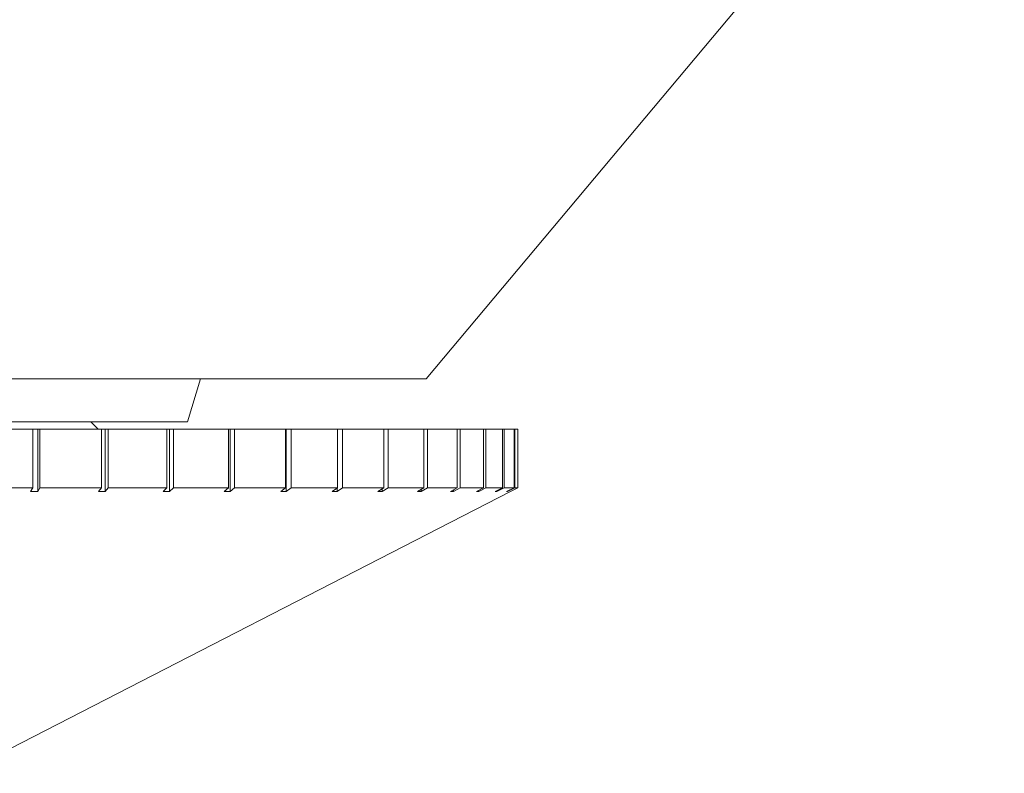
# Model space of a CAD drawing. Header units: inches. Extents: x -4 to 22.9, y -7.2 to 15.7.
# Tile 102 of 127: x 20.382 to 21.045, y -0.246 to 0.262. Entities that reach past the tile are written whole.
import ezdxf

# ---------------------------------------------------------------- set-up
doc = ezdxf.new("R2010")
doc.units = ezdxf.units.IN
doc.header["$MEASUREMENT"] = 0

msp = doc.modelspace()

# ---------------------------------------------------------------- linework, layer by layer
at = {"color": 7, "linetype": 'Continuous', "lineweight": 15}
for p, q in [((20.65595, 0.01987), (21.04529, 0.48387)), ((19.83464, 0.01987), (20.65595, 0.01987)), ((20.49529, -0.00913), (20.50422, 0.01987)), ((19.99529, -0.00913), (20.49529, -0.00913)), ((20.43529, -0.01413), (20.43029, -0.00913)), ((20.34842, -0.01413), (20.3913, -0.01413)), ((20.3913, -0.01413), (20.3913, -0.0535)), ((20.39451, -0.01413), (20.3913, -0.01413)), ((20.39451, -0.05606), (20.39451, -0.01413)), ((20.39451, -0.01413), (20.39605, -0.01413)), ((20.39605, -0.01413), (20.39605, -0.0535)), ((20.39605, -0.01413), (20.43748, -0.01413)), ((20.43748, -0.01413), (20.43748, -0.0535)), ((20.44001, -0.01413), (20.43748, -0.01413)), ((20.44001, -0.05606), (20.44001, -0.01413)), ((20.44001, -0.01413), (20.44203, -0.01413)), ((20.44203, -0.01413), (20.44203, -0.0535)), ((20.44203, -0.01413), (20.48154, -0.01413)), ((20.48154, -0.01413), (20.48154, -0.0535)), ((20.48337, -0.01413), (20.48154, -0.01413)), ((20.48337, -0.05606), (20.48337, -0.01413)), ((20.48337, -0.01413), (20.48586, -0.01413)), ((20.48586, -0.01413), (20.48586, -0.0535)), ((20.48586, -0.01413), (20.52302, -0.01413)), ((20.52302, -0.01413), (20.52302, -0.0535)), ((20.52413, -0.01413), (20.52302, -0.01413)), ((20.52413, -0.05606), (20.52413, -0.01413)), ((20.52413, -0.01413), (20.52705, -0.01413)), ((20.52705, -0.01413), (20.52705, -0.0535)), ((20.52705, -0.01413), (20.56146, -0.01413)), ((20.56146, -0.01413), (20.56146, -0.0535)), ((20.56183, -0.01413), (20.56146, -0.01413)), ((20.56183, -0.05606), (20.56183, -0.01413)), ((20.56183, -0.01413), (20.56516, -0.01413)), ((20.56516, -0.01413), (20.56516, -0.0535)), ((20.56516, -0.01413), (20.59643, -0.01413)), ((20.59643, -0.01413), (20.59643, -0.0535)), ((20.59643, -0.01413), (20.59976, -0.01413)), ((20.59976, -0.01413), (20.59976, -0.0535)), ((20.59976, -0.01413), (20.62755, -0.01413)), ((20.62755, -0.01413), (20.62755, -0.0535)), ((20.62755, -0.01413), (20.63047, -0.01413)), ((20.63047, -0.01413), (20.63047, -0.0535)), ((20.63047, -0.01413), (20.65449, -0.01413)), ((20.65449, -0.01413), (20.65449, -0.0535)), ((20.65449, -0.01413), (20.65697, -0.01413)), ((20.65697, -0.01413), (20.65697, -0.0535)), ((20.65697, -0.01413), (20.67694, -0.01413)), ((20.67694, -0.01413), (20.67694, -0.0535)), ((20.67694, -0.01413), (20.67895, -0.01413)), ((20.67895, -0.01413), (20.67895, -0.0535)), ((20.67895, -0.01413), (20.69467, -0.01413)), ((20.69467, -0.01413), (20.69467, -0.0535)), ((20.69467, -0.01413), (20.69619, -0.01413)), ((20.69619, -0.01413), (20.69619, -0.0535)), ((20.69619, -0.01413), (20.70747, -0.01413)), ((20.70747, -0.01413), (20.70747, -0.0535)), ((20.70747, -0.01413), (20.70848, -0.01413)), ((20.70848, -0.01413), (20.70848, -0.0535)), ((20.70848, -0.01413), (20.71521, -0.01413)), ((20.71521, -0.01413), (20.71521, -0.0535)), ((20.71521, -0.01413), (20.7157, -0.01413)), ((20.7157, -0.01413), (20.7157, -0.0535)), ((20.7157, -0.01413), (20.71779, -0.01413)), ((20.71779, -0.01413), (20.71779, -0.0535)), ((20.34379, -0.24583), (20.71279, -0.05607)), ((20.34842, -0.0535), (20.3913, -0.0535)), ((20.38976, -0.05607), (20.3913, -0.0535)), ((20.38976, -0.05607), (20.39451, -0.05606)), ((20.39605, -0.0535), (20.39451, -0.05606)), ((20.39605, -0.0535), (20.43748, -0.0535)), ((20.43544, -0.05607), (20.43748, -0.0535)), ((20.43544, -0.05607), (20.44001, -0.05606)), ((20.44203, -0.0535), (20.44001, -0.05606)), ((20.44203, -0.0535), (20.48154, -0.0535)), ((20.47904, -0.05607), (20.48154, -0.0535)), ((20.47904, -0.05607), (20.48337, -0.05606)), ((20.48586, -0.0535), (20.48337, -0.05606)), ((20.48586, -0.0535), (20.52302, -0.0535)), ((20.52008, -0.05607), (20.52302, -0.0535)), ((20.52008, -0.05607), (20.52413, -0.05606)), ((20.52705, -0.0535), (20.52413, -0.05606)), ((20.52705, -0.0535), (20.56146, -0.0535)), ((20.55811, -0.05607), (20.56146, -0.0535)), ((20.55811, -0.05607), (20.56183, -0.05606)), ((20.56516, -0.0535), (20.56183, -0.05606)), ((20.56516, -0.0535), (20.59643, -0.0535)), ((20.59271, -0.05607), (20.59643, -0.0535)), ((20.59271, -0.05607), (20.59606, -0.05606)), ((20.59976, -0.0535), (20.59606, -0.05606)), ((20.59606, -0.05606), (20.59606, -0.05376)), ((20.59976, -0.0535), (20.62755, -0.0535)), ((20.62351, -0.05607), (20.62755, -0.0535)), ((20.62351, -0.05607), (20.62645, -0.05606)), ((20.63047, -0.0535), (20.62645, -0.05606)), ((20.62645, -0.05606), (20.62645, -0.05421)), ((20.63047, -0.0535), (20.65449, -0.0535)), ((20.65016, -0.05607), (20.65449, -0.0535)), ((20.65016, -0.05607), (20.65266, -0.05606)), ((20.65697, -0.0535), (20.65266, -0.05606)), ((20.65266, -0.05606), (20.65266, -0.05459)), ((20.65697, -0.0535), (20.67694, -0.0535)), ((20.67238, -0.05607), (20.67694, -0.0535)), ((20.67238, -0.05607), (20.67441, -0.05606)), ((20.67895, -0.0535), (20.67441, -0.05606)), ((20.67441, -0.05606), (20.67441, -0.05493)), ((20.67895, -0.0535), (20.69467, -0.0535)), ((20.68991, -0.05607), (20.69467, -0.0535)), ((20.68991, -0.05607), (20.69146, -0.05606)), ((20.69619, -0.0535), (20.69146, -0.05606)), ((20.69146, -0.05606), (20.69146, -0.05524)), ((20.69619, -0.0535), (20.70747, -0.0535)), ((20.70258, -0.05607), (20.70747, -0.0535)), ((20.70258, -0.05607), (20.70362, -0.05606)), ((20.70848, -0.0535), (20.70362, -0.05606)), ((20.70362, -0.05606), (20.70362, -0.05553)), ((20.70848, -0.0535), (20.71521, -0.0535)), ((20.71023, -0.05607), (20.71521, -0.0535)), ((20.71023, -0.05607), (20.71076, -0.05606)), ((20.7157, -0.0535), (20.71076, -0.05606)), ((20.71076, -0.05606), (20.71076, -0.0558)), ((20.71279, -0.05607), (20.71779, -0.0535)), ((20.7157, -0.0535), (20.71779, -0.0535))]:
    msp.add_line(p, q, dxfattribs=at)

doc.saveas('drawing.dxf')
